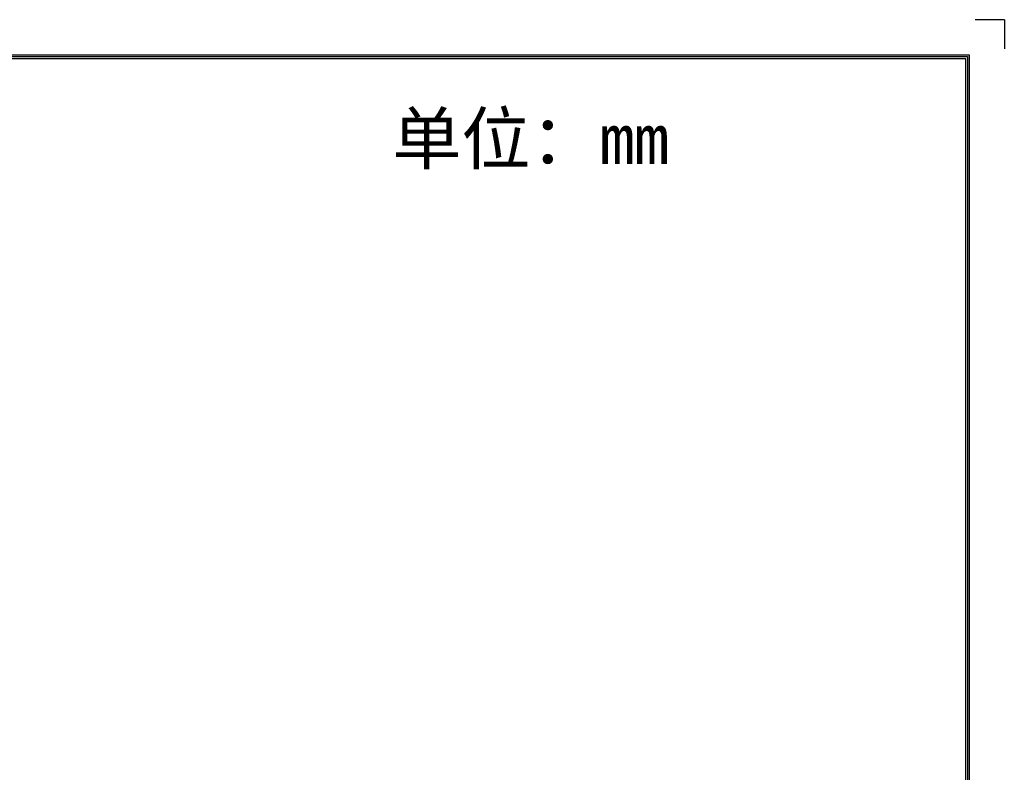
# Model space of a CAD drawing. Extents: x 0 to 866, y -1 to 607.
# Tile 39 of 39: x 624 to 866, y 422 to 607. Entities that reach past the tile are written whole.
import ezdxf
from ezdxf.enums import TextEntityAlignment as Align

# ---------------------------------------------------------------- set-up
doc = ezdxf.new("R2010")
doc.units = 0
doc.header["$LTSCALE"] = 23.1
doc.header["$MEASUREMENT"] = 0
doc.layers.get('0').update_dxf_attribs({"linetype": 'CONTINUOUS'})
doc.styles.get("Standard").update_dxf_attribs({"font": 'isocp3.shx', "bigfont": 'gbcbig.shx'})

# ---------------------------------------------------------------- blocks, each defined once
blk = doc.blocks.new('A3')
for p, q in [((653.92, 299.35), (650.38, 299.35)), ((653.92, 299.35), (653.92, 295.81)), ((231.12, 295.1), (649.67, 295.1)), ((231.35, 294.88), (649.45, 294.88)), ((231.57, 294.65), (649.22, 294.65)), ((649.22, 294.65), (649.22, 4.69)), ((649.45, 294.88), (649.45, 4.47)), ((649.67, 295.1), (649.67, 4.24))]:
    blk.add_line(p, q)
for tag, p in [('XXXE', (541.66, 30.61)), ('XXXC', (574.68, 30.61)), ('XXXA', (625.44, 30.61)), ('XXXG', (499.17, 23.61)), ('XXXF', (541.66, 23.61)), ('XXXD', (574.68, 23.61)), ('XXXB', (625.44, 23.61)), ('XXXK', (515.42, 22.59)), ('XXXM', (502.54, 6.73))]:
    blk.add_attdef(tag, text='', height=2.5).set_placement(p, align=Align.CENTER)
blk.add_attdef('XXXJ', text='', height=2.5).set_placement((504.73, 17.63), align=Align.MIDDLE_RIGHT)

msp = doc.modelspace()

# ---------------------------------------------------------------- block references
at = {"xscale": 2.028, "yscale": 2.028, "zscale": 2.028}
msp.add_blockref('A3', (-460.109, 0), dxfattribs=at)

# ---------------------------------------------------------------- texts
at = {"insert": (715.391, 584.062), "char_height": 12.48, "attachment_point": 1}
msp.add_mtext('{\\fSimSun|b0|i0|c134|p2;单位：mm}', dxfattribs=at)

doc.saveas('drawing.dxf')
